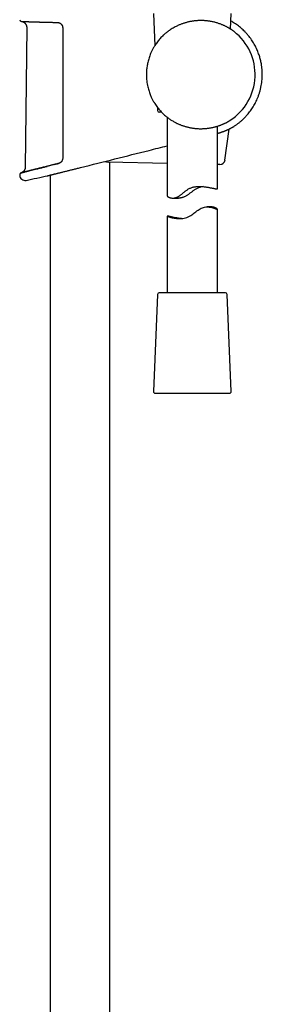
# Model space of a CAD drawing. Header units: millimetres. Extents: x 8 to 1603, y 12 to 2556.
# Tile 19 of 20: x 1135 to 1207, y 1685 to 1979. Entities that reach past the tile are written whole.
import ezdxf

# ---------------------------------------------------------------- set-up
doc = ezdxf.new("R2010")
doc.units = ezdxf.units.MM

msp = doc.modelspace()

# ---------------------------------------------------------------- linework, layer by layer
at = {"color": 7, "linetype": 'Continuous', "lineweight": 30}
for p, q in [((1174.97, 1981.11), (1175.39, 1971.51)), ((1198.03, 1976.45), (1198.23, 1981.11)), ((1137.15, 1976.95), (1136.73, 1935.24)), ((1179.48, 1975.88), (1179.47, 1975.88)), ((1179.5, 1975.9), (1179.49, 1975.9)), ((1176.19, 1953.07), (1176.23, 1952.11)), ((1177.42, 1951.63), (1176.73, 1951.63)), ((1179.1, 1950.12), (1179.1, 1926.6)), ((1181.14, 1948.77), (1181.15, 1948.76)), ((1194.1, 1928.71), (1194.1, 1947.44)), ((1196.36, 1937.31), (1197.58, 1946.59)), ((1152.61, 1934.94), (1152.62, 1934.94)), ((1152.62, 1934.94), (1153.19, 1935.08)), ((1152.62, 1934.94), (1152.62, 1934.94)), ((1153.19, 1935.08), (1153.22, 1935.09)), ((1153.22, 1935.09), (1153.22, 1935.09)), ((1179.1, 1936.32), (1161.45, 1936.67)), ((1162, 1448.98), (1162, 1936.66)), ((1194.85, 1936), (1194.1, 1936.02)), ((1135.51, 1933.5), (1135.64, 1933.53)), ((1135.66, 1933.54), (1135.89, 1933.6)), ((1143.45, 1932.65), (1143.45, 1932.65)), ((1144.2, 1932.84), (1144.2, 1449.95)), ((1180.82, 1925.95), (1182.48, 1925.95)), ((1192.12, 1923.31), (1191.04, 1923.31)), ((1194.1, 1897.63), (1194.1, 1922.63)), ((1179.1, 1920.57), (1179.1, 1897.63)), ((1176.23, 1897.15), (1174.97, 1868.15)), ((1196.47, 1897.63), (1176.73, 1897.63)), ((1198.23, 1868.15), (1196.97, 1897.15)), ((1175.47, 1867.63), (1197.68, 1867.63)), ((1197.68, 1867.63), (1197.73, 1867.63))]:
    msp.add_line(p, q, dxfattribs=at)
at = {"color": 7, "linetype": 'Continuous', "lineweight": 30, "flags": 128}
for points in [[(1135.06, 1932.99), (1135.06, 1932.97), (1135.06, 1932.94), (1135.06, 1932.91), (1135.06, 1932.89), (1135.06, 1932.86), (1135.06, 1932.84), (1135.06, 1932.81), (1135.06, 1932.79)], [(1183.39, 1919.85), (1183, 1919.88), (1182.5, 1919.94), (1182.02, 1920.01), (1181.58, 1920.08), (1181.17, 1920.16), (1180.78, 1920.24), (1180.43, 1920.32), (1180.25, 1920.36), (1180.09, 1920.39), (1179.94, 1920.43), (1179.8, 1920.46), (1179.67, 1920.49), (1179.55, 1920.51), (1179.45, 1920.53), (1179.36, 1920.55), (1179.28, 1920.56), (1179.22, 1920.57), (1179.17, 1920.58), (1179.14, 1920.58), (1179.11, 1920.58), (1179.1, 1920.57), (1179.1, 1920.56), (1179.12, 1920.55), (1179.18, 1920.51), (1179.3, 1920.47), (1179.37, 1920.44), (1179.46, 1920.41), (1179.56, 1920.37), (1179.67, 1920.34), (1179.93, 1920.26), (1180.22, 1920.18), (1180.39, 1920.13), (1180.57, 1920.09), (1180.76, 1920.05), (1180.97, 1920.01), (1181.18, 1919.97), (1181.4, 1919.93), (1181.63, 1919.9), (1181.87, 1919.87), (1182.13, 1919.85), (1182.39, 1919.83), (1182.67, 1919.82), (1182.96, 1919.82), (1183.34, 1919.84), (1183.73, 1919.88), (1184.14, 1919.95), (1184.55, 1920.05), (1184.95, 1920.17), (1185.35, 1920.32), (1185.75, 1920.52), (1186.14, 1920.74), (1186.46, 1920.95), (1186.77, 1921.17), (1187.08, 1921.4), (1187.38, 1921.63), (1187.69, 1921.86), (1188, 1922.1), (1188.31, 1922.32), (1188.62, 1922.54), (1188.94, 1922.73), (1189.26, 1922.9), (1189.6, 1923.05), (1189.94, 1923.17), (1190.27, 1923.24), (1190.6, 1923.29), (1190.93, 1923.31), (1191.25, 1923.31), (1191.45, 1923.29), (1191.66, 1923.27), (1192.04, 1923.21), (1192.4, 1923.13), (1192.73, 1923.04), (1193.04, 1922.95), (1193.31, 1922.85), (1193.55, 1922.77), (1193.74, 1922.7), (1193.85, 1922.66), (1193.94, 1922.64), (1194.02, 1922.62), (1194.07, 1922.62), (1194.07, 1922.62)]]:
    msp.add_lwpolyline(points, dxfattribs=at)
at = {"color": 7, "linetype": 'Continuous', "lineweight": 30}
for centre, radius, start, end in [((1135.57, 1979.27), 0.5, 178.9356, 267.7696), ((1189.1, 1962.87), 16.27, 302.8225, 52.1726), ((1176.73, 1952.13), 0.5, 182.4813, 270), ((1161.48, 1938.17), 1.5, 235.3609, 268.85), ((1194.88, 1937.5), 1.5, 268.85, 352.5236), ((1135.56, 1933), 0.5, 103.9962, 181.0291), ((1136.66, 1932.82), 1.6, 181.0515, 281.7311), ((1054.2, 2330.03), 407.28, 281.7282, 282.6567), ((1176.73, 1897.13), 0.5, 90, 177.5187), ((1196.47, 1897.13), 0.5, 2.4813, 90), ((1175.47, 1868.13), 0.5, 177.5187, 270), ((1197.73, 1868.13), 0.5, 270, 2.4813)]:
    msp.add_arc(centre, radius, start, end, dxfattribs=at)
for points, knots in [([(1135.55, 1978.77), (1135.55, 1978.77), (1135.55, 1978.77), (1135.56, 1978.77), (1135.58, 1978.77), (1135.61, 1978.77), (1135.66, 1978.76), (1135.71, 1978.76), (1135.78, 1978.76), (1135.86, 1978.76), (1135.95, 1978.75), (1136.05, 1978.75), (1136.16, 1978.74), (1136.28, 1978.74), (1136.41, 1978.74), (1136.56, 1978.73), (1136.71, 1978.72), (1136.88, 1978.72), (1137.05, 1978.71), (1137.24, 1978.71), (1137.43, 1978.7), (1137.64, 1978.69), (1137.86, 1978.68), (1138.08, 1978.68), (1138.32, 1978.67), (1138.57, 1978.66), (1138.82, 1978.65), (1139.08, 1978.64), (1139.36, 1978.63), (1139.64, 1978.62), (1139.93, 1978.61), (1140.23, 1978.61), (1140.54, 1978.6), (1140.85, 1978.59), (1141.18, 1978.58), (1141.51, 1978.57), (1141.85, 1978.56), (1142.19, 1978.55), (1142.55, 1978.54), (1142.9, 1978.53), (1143.27, 1978.52), (1143.64, 1978.51), (1144.02, 1978.5), (1144.4, 1978.5), (1144.8, 1978.49), (1145.19, 1978.48), (1145.59, 1978.47), (1145.96, 1978.46), (1146.2, 1978.46), (1146.3, 1978.46)], [0, 0, 0, 0, 0.011418, 0.03169, 0.052874, 0.074311, 0.095958, 0.117702, 0.139488, 0.161262, 0.18297, 0.20457, 0.226029, 0.247629, 0.269283, 0.29091, 0.312528, 0.334158, 0.355814, 0.377518, 0.399281, 0.420909, 0.442522, 0.46419, 0.485891, 0.507605, 0.529303, 0.55096, 0.572556, 0.594143, 0.615785, 0.637488, 0.659232, 0.680992, 0.702744, 0.724461, 0.746125, 0.767691, 0.789379, 0.811031, 0.832653, 0.854268, 0.875894, 0.897546, 0.919247, 0.94102, 0.962615, 0.984246, 1, 1, 1, 1]), ([(1135.58, 1978.77), (1135.63, 1978.76), (1135.72, 1978.75), (1135.85, 1978.72), (1135.96, 1978.68), (1136.06, 1978.64), (1136.17, 1978.59), (1136.31, 1978.51), (1136.45, 1978.41), (1136.57, 1978.31), (1136.67, 1978.21), (1136.78, 1978.08), (1136.88, 1977.92), (1136.99, 1977.73), (1137.06, 1977.53), (1137.11, 1977.33), (1137.14, 1977.14), (1137.15, 1977.01), (1137.15, 1976.95)], [0, 0, 0, 0, 0.053309, 0.107671, 0.153159, 0.189409, 0.219607, 0.295797, 0.373494, 0.418149, 0.471859, 0.534977, 0.607794, 0.690566, 0.783599, 0.851389, 0.9236, 1, 1, 1, 1]), ([(1146.3, 1978.46), (1146.3, 1978.46), (1146.35, 1978.46), (1146.44, 1978.45), (1146.58, 1978.43), (1146.71, 1978.4), (1146.84, 1978.36), (1146.96, 1978.3), (1147.08, 1978.24), (1147.19, 1978.17), (1147.3, 1978.09), (1147.4, 1978), (1147.49, 1977.91), (1147.55, 1977.83), (1147.58, 1977.79), (1147.58, 1977.79)], [0, 0, 0, 0, 0.0103342, 0.104292, 0.1978239, 0.2902104, 0.3805714, 0.4710348, 0.5609438, 0.6497956, 0.7371717, 0.8227135, 0.9070503, 0.991052, 1, 1, 1, 1]), ([(1199.08, 1975.72), (1199.08, 1975.72), (1199.07, 1975.73), (1199.04, 1975.75), (1198.98, 1975.8), (1198.91, 1975.85), (1198.82, 1975.92), (1198.72, 1975.99), (1198.6, 1976.07), (1198.48, 1976.16), (1198.34, 1976.25), (1198.18, 1976.36), (1198.01, 1976.46), (1197.83, 1976.58), (1197.63, 1976.7), (1197.4, 1976.83), (1197.14, 1976.98), (1196.88, 1977.12), (1196.59, 1977.27), (1196.29, 1977.42), (1195.96, 1977.57), (1195.63, 1977.71), (1195.27, 1977.86), (1194.88, 1978.01), (1194.46, 1978.16), (1194.02, 1978.3), (1193.56, 1978.43), (1193.09, 1978.55), (1192.59, 1978.66), (1192.07, 1978.76), (1191.59, 1978.84), (1191.15, 1978.9), (1190.76, 1978.94), (1190.35, 1978.98), (1189.94, 1979), (1189.52, 1979.01), (1189.09, 1979.02), (1188.66, 1979.01), (1188.24, 1978.99), (1187.81, 1978.96), (1187.39, 1978.92), (1186.96, 1978.87), (1186.54, 1978.81), (1186.11, 1978.73), (1185.68, 1978.65), (1185.25, 1978.55), (1184.83, 1978.44), (1184.43, 1978.32), (1184.04, 1978.2), (1183.65, 1978.07), (1183.26, 1977.93), (1182.88, 1977.78), (1182.5, 1977.62), (1182.13, 1977.45), (1181.68, 1977.23), (1181.15, 1976.95), (1180.57, 1976.61), (1180.01, 1976.26), (1179.67, 1976.02), (1179.5, 1975.9)], [0, 0, 0, 0, 0.002952, 0.019929, 0.036906, 0.05403, 0.071154, 0.086805, 0.102457, 0.118204, 0.133951, 0.14997, 0.165989, 0.182091, 0.198193, 0.21649, 0.234787, 0.253191, 0.271595, 0.290322, 0.309049, 0.327886, 0.346724, 0.367304, 0.387883, 0.408625, 0.429367, 0.450666, 0.471964, 0.493479, 0.514993, 0.530539, 0.546084, 0.561727, 0.57737, 0.593333, 0.609297, 0.625376, 0.641454, 0.657045, 0.672636, 0.688337, 0.704038, 0.720078, 0.736119, 0.752272, 0.768426, 0.78378, 0.799133, 0.814574, 0.830015, 0.845712, 0.86141, 0.877187, 0.892964, 0.919882, 0.946883, 0.974123, 1, 1, 1, 1]), ([(1199.07, 1947.41), (1199.3, 1947.56), (1199.75, 1947.85), (1200.4, 1948.34), (1201.02, 1948.85), (1201.62, 1949.38), (1202.19, 1949.93), (1202.73, 1950.5), (1203.24, 1951.09), (1203.72, 1951.7), (1204.17, 1952.31), (1204.6, 1952.94), (1204.99, 1953.58), (1205.35, 1954.24), (1205.69, 1954.9), (1206.02, 1955.63), (1206.34, 1956.43), (1206.65, 1957.31), (1206.91, 1958.21), (1207.12, 1959.11), (1207.29, 1960.03), (1207.41, 1960.96), (1207.48, 1961.89), (1207.5, 1962.67), (1207.5, 1963.3), (1207.48, 1963.77), (1207.45, 1964.25), (1207.41, 1964.74), (1207.35, 1965.26), (1207.27, 1965.82), (1207.16, 1966.4), (1207.04, 1966.99), (1206.89, 1967.58), (1206.72, 1968.17), (1206.53, 1968.78), (1206.3, 1969.41), (1206.04, 1970.05), (1205.75, 1970.7), (1205.43, 1971.36), (1205.07, 1972.02), (1204.67, 1972.67), (1204.26, 1973.31), (1203.81, 1973.92), (1203.33, 1974.53), (1202.81, 1975.14), (1202.29, 1975.7), (1201.76, 1976.22), (1201.23, 1976.71), (1200.67, 1977.17), (1200.09, 1977.63), (1199.47, 1978.07), (1198.82, 1978.49), (1198.37, 1978.77), (1198.14, 1978.89), (1198.13, 1978.89)], [0, 0, 0, 0, 0.021485, 0.042972, 0.064281, 0.085412, 0.106364, 0.127137, 0.147731, 0.168145, 0.188379, 0.208434, 0.228311, 0.24801, 0.267589, 0.287188, 0.311719, 0.336288, 0.360894, 0.385539, 0.410223, 0.434947, 0.45971, 0.484512, 0.496929, 0.509354, 0.521804, 0.534838, 0.548745, 0.563524, 0.579176, 0.5957, 0.611248, 0.627497, 0.644447, 0.662096, 0.680446, 0.699148, 0.718526, 0.738579, 0.759308, 0.77874, 0.798731, 0.819281, 0.840389, 0.862055, 0.880536, 0.899404, 0.918659, 0.938303, 0.958335, 0.978756, 0.999565, 1, 1, 1, 1]), ([(1147.58, 1977.79), (1147.59, 1977.78), (1147.63, 1977.72), (1147.7, 1977.62), (1147.77, 1977.47), (1147.83, 1977.32), (1147.87, 1977.16), (1147.9, 1976.99), (1147.9, 1976.88), (1147.9, 1976.83)], [0, 0, 0, 0, 0.040653, 0.200526, 0.360461, 0.520601, 0.680762, 0.840641, 1, 1, 1, 1]), ([(1147.9, 1976.83), (1147.9, 1976.49), (1147.9, 1974.83), (1147.9, 1971.83), (1147.9, 1967.83), (1147.9, 1963.83), (1147.9, 1959.83), (1147.9, 1955.66), (1147.9, 1951.34), (1147.9, 1946.85), (1147.9, 1942.36), (1147.9, 1939.37), (1147.9, 1937.88)], [0, 0, 0, 0, 0.025673, 0.128366, 0.231059, 0.333752, 0.436449, 0.539147, 0.654357, 0.769567, 0.884783, 1, 1, 1, 1]), ([(1179.47, 1975.88), (1179.34, 1975.79), (1179.09, 1975.6), (1178.7, 1975.29), (1178.31, 1974.96), (1177.9, 1974.58), (1177.47, 1974.16), (1177.03, 1973.69), (1176.6, 1973.19), (1176.18, 1972.66), (1175.78, 1972.11), (1175.53, 1971.73), (1175.41, 1971.54)], [0, 0, 0, 0, 0.086846, 0.173698, 0.26204, 0.350387, 0.456731, 0.563205, 0.669581, 0.779679, 0.889877, 1, 1, 1, 1]), ([(1175.41, 1971.54), (1175.25, 1971.29), (1174.94, 1970.78), (1174.52, 1969.98), (1174.18, 1969.22), (1173.9, 1968.51), (1173.67, 1967.86), (1173.47, 1967.19), (1173.31, 1966.55), (1173.18, 1965.93), (1173.07, 1965.33), (1172.99, 1964.73), (1172.93, 1964.11), (1172.89, 1963.49), (1172.89, 1963.08), (1172.89, 1962.87)], [0, 0, 0, 0, 0.09815, 0.196376, 0.294527, 0.370268, 0.446079, 0.52189, 0.597631, 0.66319, 0.728839, 0.79643, 0.864022, 0.932011, 1, 1, 1, 1]), ([(1172.89, 1962.87), (1172.89, 1962.7), (1172.89, 1962.37), (1172.92, 1961.75), (1172.99, 1960.98), (1173.12, 1960.09), (1173.28, 1959.28), (1173.47, 1958.54), (1173.67, 1957.88), (1173.9, 1957.22), (1174.18, 1956.51), (1174.52, 1955.76), (1174.94, 1954.96), (1175.36, 1954.25), (1175.79, 1953.61), (1176.19, 1953.05), (1176.63, 1952.51), (1176.93, 1952.16), (1177.08, 1951.99)], [0, 0, 0, 0, 0.041423, 0.082884, 0.158194, 0.233562, 0.308872, 0.366987, 0.425156, 0.483324, 0.54144, 0.61675, 0.692119, 0.767429, 0.825545, 0.883715, 0.941884, 1, 1, 1, 1]), ([(1177.08, 1951.99), (1177.22, 1951.84), (1177.48, 1951.56), (1177.9, 1951.15), (1178.33, 1950.75), (1178.75, 1950.39), (1179.16, 1950.07), (1179.54, 1949.78), (1179.93, 1949.51), (1180.33, 1949.24), (1180.74, 1948.99), (1181.01, 1948.84), (1181.14, 1948.77)], [0, 0, 0, 0, 0.110008, 0.220012, 0.331039, 0.442061, 0.533925, 0.625837, 0.717689, 0.811775, 0.905929, 1, 1, 1, 1]), ([(1181.14, 1948.77), (1181.29, 1948.68), (1181.59, 1948.52), (1182.01, 1948.31), (1182.4, 1948.13), (1182.76, 1947.98), (1183.12, 1947.83), (1183.49, 1947.69), (1183.87, 1947.56), (1184.25, 1947.44), (1184.65, 1947.32), (1185.04, 1947.21), (1185.45, 1947.11), (1185.85, 1947.02), (1186.27, 1946.95), (1186.68, 1946.88), (1187.11, 1946.82), (1187.53, 1946.77), (1187.96, 1946.73), (1188.4, 1946.71), (1188.86, 1946.69), (1189.32, 1946.69), (1189.79, 1946.7), (1190.25, 1946.72), (1190.71, 1946.76), (1191.17, 1946.81), (1191.62, 1946.87), (1192.06, 1946.94), (1192.48, 1947.02), (1192.89, 1947.11), (1193.29, 1947.21), (1193.68, 1947.31), (1194.05, 1947.42), (1194.42, 1947.54), (1194.78, 1947.66), (1195.1, 1947.78), (1195.38, 1947.9), (1195.64, 1948), (1195.89, 1948.11), (1196.13, 1948.22), (1196.35, 1948.32), (1196.57, 1948.43), (1196.77, 1948.53), (1196.95, 1948.63), (1197.11, 1948.71), (1197.25, 1948.79), (1197.38, 1948.87), (1197.5, 1948.93), (1197.6, 1949), (1197.7, 1949.05), (1197.78, 1949.1), (1197.84, 1949.14), (1197.89, 1949.17), (1197.91, 1949.18), (1197.92, 1949.19)], [0, 0, 0, 0, 0.023931, 0.047908, 0.065499, 0.08309, 0.100765, 0.118441, 0.136399, 0.154357, 0.172422, 0.190486, 0.208656, 0.226827, 0.245121, 0.263416, 0.282113, 0.300811, 0.319652, 0.338494, 0.359246, 0.379999, 0.400945, 0.421892, 0.443439, 0.464986, 0.486731, 0.508476, 0.529666, 0.550857, 0.572212, 0.593567, 0.615418, 0.63727, 0.659284, 0.681299, 0.699663, 0.718028, 0.736487, 0.754946, 0.773709, 0.792472, 0.811346, 0.83022, 0.846947, 0.863674, 0.880495, 0.897315, 0.914451, 0.931586, 0.948842, 0.966098, 0.983156, 1, 1, 1, 1]), ([(1194.1, 1945.3), (1194.11, 1945.3), (1194.22, 1945.33), (1194.41, 1945.38), (1194.69, 1945.46), (1194.94, 1945.54), (1195.21, 1945.63), (1195.47, 1945.72), (1195.72, 1945.81), (1195.97, 1945.9), (1196.21, 1945.99), (1196.45, 1946.09), (1196.67, 1946.18), (1196.88, 1946.27), (1197.09, 1946.36), (1197.29, 1946.46), (1197.47, 1946.54), (1197.65, 1946.63), (1197.82, 1946.71), (1197.97, 1946.79), (1198.12, 1946.87), (1198.25, 1946.94), (1198.38, 1947.01), (1198.49, 1947.07), (1198.6, 1947.13), (1198.69, 1947.18), (1198.77, 1947.23), (1198.84, 1947.27), (1198.9, 1947.3), (1198.95, 1947.33), (1198.99, 1947.36), (1199.01, 1947.37), (1199.02, 1947.37)], [0, 0, 0, 0, 0.003505, 0.040642, 0.072705, 0.106477, 0.142046, 0.177913, 0.213993, 0.250184, 0.286371, 0.322419, 0.358136, 0.394208, 0.430169, 0.465997, 0.501674, 0.537184, 0.572516, 0.607622, 0.642113, 0.676601, 0.710839, 0.744772, 0.778349, 0.811516, 0.844205, 0.876329, 0.909174, 0.941753, 0.974134, 1, 1, 1, 1]), ([(1199.03, 1947.38), (1199.04, 1947.39), (1199.07, 1947.4), (1199.07, 1947.4), (1199.07, 1947.41)], [0, 0, 0, 0, 0.405091, 1, 1, 1, 1]), ([(1153.22, 1935.09), (1160.05, 1936.8), (1168.68, 1938.95), (1177.3, 1941.12), (1179.1, 1941.57)], [0, 0, 0, 0, 0.791729, 1, 1, 1, 1]), ([(1147.58, 1936.92), (1147.57, 1936.89), (1147.52, 1936.83), (1147.45, 1936.75), (1147.35, 1936.66), (1147.25, 1936.58), (1147.15, 1936.5), (1147.03, 1936.44), (1146.91, 1936.38), (1146.79, 1936.33), (1146.7, 1936.31), (1146.66, 1936.29)], [0, 0, 0, 0, 0.071529, 0.182068, 0.292978, 0.405895, 0.521135, 0.63865, 0.75826, 0.879666, 1, 1, 1, 1]), ([(1147.9, 1937.88), (1147.9, 1937.79), (1147.89, 1937.62), (1147.83, 1937.37), (1147.73, 1937.14), (1147.65, 1936.99), (1147.59, 1936.93), (1147.59, 1936.93)], [0, 0, 0, 0, 0.247726, 0.495485, 0.747286, 0.999147, 1, 1, 1, 1]), ([(1136.73, 1935.24), (1136.73, 1935.17), (1136.72, 1935.05), (1136.69, 1934.87), (1136.65, 1934.72), (1136.61, 1934.58), (1136.56, 1934.47), (1136.51, 1934.38), (1136.47, 1934.3), (1136.41, 1934.21), (1136.34, 1934.11), (1136.24, 1933.99), (1136.12, 1933.87), (1135.98, 1933.76), (1135.83, 1933.66), (1135.66, 1933.56), (1135.54, 1933.52), (1135.47, 1933.49)], [0, 0, 0, 0, 0.085313, 0.162543, 0.231914, 0.293561, 0.347556, 0.393946, 0.432801, 0.46671, 0.522638, 0.592595, 0.676024, 0.747047, 0.824901, 0.909289, 1, 1, 1, 1]), ([(1135.91, 1933.6), (1136.02, 1933.63), (1136.24, 1933.68), (1136.68, 1933.79), (1137.22, 1933.93), (1137.85, 1934.08), (1138.56, 1934.26), (1139.34, 1934.46), (1139.91, 1934.6), (1140.2, 1934.67)], [0, 0, 0, 0, 0.142407, 0.285256, 0.428714, 0.573108, 0.716525, 0.85942, 1, 1, 1, 1]), ([(1136.68, 1933.79), (1136.67, 1933.79), (1136.6, 1933.77), (1136.48, 1933.74), (1136.35, 1933.71), (1136.27, 1933.69), (1136.24, 1933.68)], [0, 0, 0, 0, 0.090073, 0.422349, 0.755272, 1, 1, 1, 1]), ([(1137.22, 1933.93), (1137.2, 1933.92), (1137.11, 1933.9), (1136.97, 1933.87), (1136.81, 1933.83), (1136.72, 1933.8), (1136.68, 1933.79)], [0, 0, 0, 0, 0.097259, 0.430228, 0.761164, 1, 1, 1, 1]), ([(1137.85, 1934.09), (1137.83, 1934.08), (1137.73, 1934.06), (1137.56, 1934.01), (1137.38, 1933.97), (1137.26, 1933.94), (1137.22, 1933.93)], [0, 0, 0, 0, 0.0981248, 0.4308317, 0.7640399, 1, 1, 1, 1]), ([(1138.56, 1934.26), (1138.53, 1934.26), (1138.42, 1934.23), (1138.24, 1934.18), (1138.03, 1934.13), (1137.9, 1934.1), (1137.85, 1934.09)], [0, 0, 0, 0, 0.095408, 0.431559, 0.76511, 1, 1, 1, 1]), ([(1139.34, 1934.46), (1139.32, 1934.45), (1139.2, 1934.42), (1139, 1934.37), (1138.76, 1934.31), (1138.62, 1934.28), (1138.56, 1934.26)], [0, 0, 0, 0, 0.086505, 0.422801, 0.759127, 1, 1, 1, 1]), ([(1140.21, 1934.68), (1140.18, 1934.67), (1140.06, 1934.64), (1139.84, 1934.58), (1139.57, 1934.52), (1139.41, 1934.48), (1139.34, 1934.46)], [0, 0, 0, 0, 0.077291, 0.414445, 0.750656, 1, 1, 1, 1]), ([(1141.15, 1934.91), (1141.12, 1934.9), (1140.99, 1934.87), (1140.75, 1934.81), (1140.46, 1934.74), (1140.28, 1934.69), (1140.21, 1934.68)], [0, 0, 0, 0, 0.0714563, 0.407831, 0.7429708, 1, 1, 1, 1]), ([(1140.22, 1934.68), (1140.53, 1934.75), (1141.14, 1934.91), (1142.15, 1935.16), (1142.84, 1935.33), (1143.21, 1935.43), (1143.21, 1935.43)], [0, 0, 0, 0, 0.333461, 0.667251, 0.999146, 1, 1, 1, 1]), ([(1142.15, 1935.16), (1142.13, 1935.16), (1141.99, 1935.12), (1141.75, 1935.06), (1141.43, 1934.98), (1141.23, 1934.93), (1141.15, 1934.91)], [0, 0, 0, 0, 0.054212, 0.393735, 0.73304, 1, 1, 1, 1]), ([(1143.2, 1935.42), (1143.19, 1935.42), (1143.05, 1935.39), (1142.8, 1935.32), (1142.46, 1935.24), (1142.25, 1935.19), (1142.15, 1935.16)], [0, 0, 0, 0, 0.027019, 0.369854, 0.712152, 1, 1, 1, 1]), ([(1145.46, 1935.99), (1145.33, 1935.96), (1145.07, 1935.89), (1144.69, 1935.8), (1144.3, 1935.7), (1143.92, 1935.6), (1143.55, 1935.51), (1143.31, 1935.45), (1143.2, 1935.42)], [0, 0, 0, 0, 0.160292, 0.331208, 0.502006, 0.67266, 0.84314, 1, 1, 1, 1]), ([(1143.44, 1932.65), (1143.44, 1932.65), (1143.44, 1932.65), (1143.47, 1932.65), (1143.53, 1932.67), (1143.62, 1932.69), (1143.74, 1932.72), (1143.89, 1932.76), (1144.06, 1932.8), (1144.27, 1932.85), (1144.5, 1932.91), (1144.75, 1932.97), (1145.03, 1933.04), (1145.33, 1933.12), (1145.66, 1933.2), (1146.01, 1933.29), (1146.39, 1933.38), (1146.78, 1933.48), (1147.2, 1933.58), (1147.63, 1933.69), (1148.08, 1933.8), (1148.55, 1933.92), (1149.04, 1934.04), (1149.53, 1934.17), (1150.03, 1934.29), (1150.53, 1934.42), (1151.04, 1934.54), (1151.56, 1934.67), (1152.08, 1934.81), (1152.43, 1934.89), (1152.6, 1934.94)], [0, 0, 0, 0, 0.021396, 0.057898, 0.094431, 0.130934, 0.166107, 0.201306, 0.236479, 0.272653, 0.308855, 0.345029, 0.380595, 0.416188, 0.451755, 0.488305, 0.524883, 0.561434, 0.5979, 0.634392, 0.670858, 0.708325, 0.74582, 0.783286, 0.819162, 0.855063, 0.890939, 0.927725, 0.964537, 1, 1, 1, 1]), ([(1146.66, 1936.29), (1146.54, 1936.26), (1146.28, 1936.2), (1145.89, 1936.1), (1145.61, 1936.03), (1145.47, 1935.99), (1145.46, 1935.99)], [0, 0, 0, 0, 0.295968, 0.638176, 0.978711, 1, 1, 1, 1]), ([(1145.46, 1935.99), (1145.46, 1935.99), (1145.85, 1936.09), (1146.26, 1936.19), (1146.67, 1936.29)], [0, 0, 0, 0, 0.001662, 1, 1, 1, 1]), ([(1135.49, 1933.5), (1135.49, 1933.5), (1135.47, 1933.49), (1135.45, 1933.49), (1135.44, 1933.48), (1135.44, 1933.48), (1135.44, 1933.48)], [0, 0, 0, 0, 0.059474, 0.391333, 0.722602, 1, 1, 1, 1]), ([(1135.64, 1933.53), (1135.63, 1933.53), (1135.61, 1933.53), (1135.56, 1933.52), (1135.52, 1933.5), (1135.5, 1933.5), (1135.49, 1933.5)], [0, 0, 0, 0, 0.070578, 0.399672, 0.729274, 1, 1, 1, 1]), ([(1135.89, 1933.6), (1135.88, 1933.6), (1135.84, 1933.58), (1135.77, 1933.57), (1135.7, 1933.55), (1135.66, 1933.54), (1135.64, 1933.53)], [0, 0, 0, 0, 0.082215, 0.412323, 0.742779, 1, 1, 1, 1]), ([(1136.24, 1933.68), (1136.23, 1933.68), (1136.17, 1933.67), (1136.08, 1933.64), (1135.97, 1933.62), (1135.92, 1933.6), (1135.89, 1933.6)], [0, 0, 0, 0, 0.087474, 0.419147, 0.750848, 1, 1, 1, 1]), ([(1179.1, 1926.6), (1179.1, 1926.6), (1179.1, 1926.59), (1179.11, 1926.57), (1179.13, 1926.54), (1179.16, 1926.5), (1179.22, 1926.44), (1179.33, 1926.37), (1179.5, 1926.27), (1179.68, 1926.18), (1179.85, 1926.12), (1180.01, 1926.06), (1180.2, 1926.01), (1180.45, 1925.97), (1180.72, 1925.95), (1180.98, 1925.95), (1181.24, 1925.98), (1181.48, 1926.02), (1181.73, 1926.09), (1181.98, 1926.19), (1182.24, 1926.32), (1182.49, 1926.46), (1182.74, 1926.63), (1183.01, 1926.82), (1183.29, 1927.03), (1183.58, 1927.27), (1183.87, 1927.51), (1184.17, 1927.75), (1184.48, 1928), (1184.8, 1928.24), (1185.13, 1928.47), (1185.48, 1928.68), (1185.85, 1928.87), (1186.25, 1929.04), (1186.67, 1929.18), (1187.09, 1929.28), (1187.52, 1929.36), (1187.94, 1929.41), (1188.37, 1929.44), (1188.74, 1929.44), (1189.06, 1929.44), (1189.42, 1929.42), (1189.86, 1929.39), (1190.37, 1929.33), (1190.86, 1929.26), (1191.32, 1929.18), (1191.76, 1929.1), (1192.17, 1929.02), (1192.49, 1928.95), (1192.73, 1928.9), (1192.91, 1928.87), (1193.07, 1928.83), (1193.23, 1928.8), (1193.37, 1928.77), (1193.51, 1928.75), (1193.63, 1928.73), (1193.73, 1928.71), (1193.82, 1928.7), (1193.9, 1928.69), (1193.96, 1928.68), (1194.02, 1928.68), (1194.06, 1928.68), (1194.09, 1928.69), (1194.1, 1928.7), (1194.1, 1928.7), (1194.1, 1928.71)], [0, 0, 0, 0, 0.003046, 0.015567, 0.028088, 0.040705, 0.053322, 0.077565, 0.10196, 0.126811, 0.13932, 0.151829, 0.169889, 0.188028, 0.206456, 0.225014, 0.238642, 0.25235, 0.266343, 0.280452, 0.294084, 0.307808, 0.321759, 0.335764, 0.351973, 0.368185, 0.384508, 0.40083, 0.417362, 0.433892, 0.450579, 0.46726, 0.484648, 0.502172, 0.520135, 0.53825, 0.555637, 0.573144, 0.590994, 0.608948, 0.620529, 0.63211, 0.655442, 0.679271, 0.703255, 0.726837, 0.750557, 0.774704, 0.798999, 0.811861, 0.824724, 0.837679, 0.850635, 0.86389, 0.877146, 0.890508, 0.903871, 0.916322, 0.928774, 0.941316, 0.953859, 0.966687, 0.979516, 0.992445, 1, 1, 1, 1]), ([(1189.86, 1929.38), (1189.85, 1929.38), (1189.71, 1929.37), (1189.43, 1929.32), (1189.03, 1929.22), (1188.62, 1929.1), (1188.23, 1928.94), (1187.83, 1928.75), (1187.47, 1928.54), (1187.13, 1928.32), (1186.82, 1928.09), (1186.52, 1927.87), (1186.21, 1927.63), (1185.9, 1927.4), (1185.59, 1927.16), (1185.28, 1926.94), (1184.96, 1926.72), (1184.64, 1926.53), (1184.31, 1926.35), (1183.97, 1926.2), (1183.62, 1926.09), (1183.27, 1926.01), (1182.93, 1925.97), (1182.67, 1925.95), (1182.52, 1925.95), (1182.48, 1925.95)], [0, 0, 0, 0, 0.003987, 0.055234, 0.106871, 0.156844, 0.207227, 0.258892, 0.310984, 0.355142, 0.399309, 0.443815, 0.488324, 0.533389, 0.578452, 0.623807, 0.669153, 0.713384, 0.757847, 0.803286, 0.849196, 0.893458, 0.938129, 0.983907, 1, 1, 1, 1]), ([(1194.07, 1922.62), (1194.07, 1922.62), (1194.09, 1922.62), (1194.1, 1922.63), (1194.1, 1922.64), (1194.09, 1922.66), (1194.06, 1922.69), (1194.02, 1922.72), (1193.97, 1922.76), (1193.89, 1922.82), (1193.76, 1922.89), (1193.56, 1923), (1193.36, 1923.08), (1193.17, 1923.15), (1193, 1923.2), (1192.78, 1923.25), (1192.52, 1923.29), (1192.3, 1923.31), (1192.16, 1923.31), (1192.12, 1923.31)], [0, 0, 0, 0, 0.046898, 0.093796, 0.14107, 0.188345, 0.236766, 0.285188, 0.333983, 0.382778, 0.476531, 0.570872, 0.666979, 0.715354, 0.763728, 0.833571, 0.903721, 0.974989, 1, 1, 1, 1])]:
    msp.add_open_spline(points, degree=3, knots=knots, dxfattribs=at)

doc.saveas('drawing.dxf')
